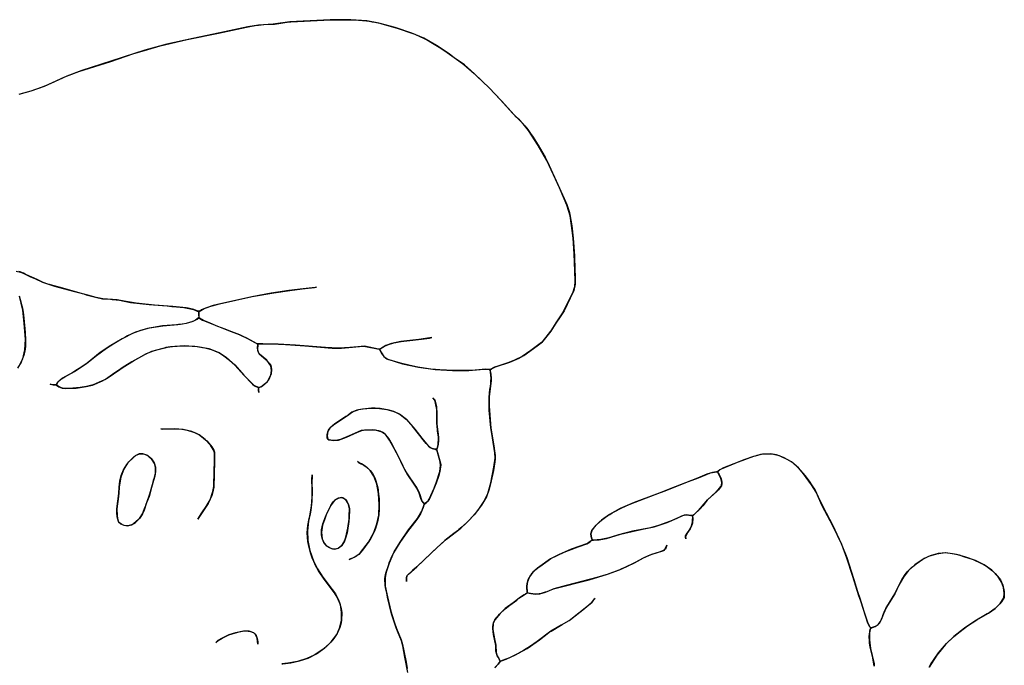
# Model space of a CAD drawing. Extents: x 0 to 8.8, y 0.1 to 11.
# Tile 11 of 11: x 3.9 to 8.3, y 8.1 to 11. Entities that reach past the tile are written whole.
import ezdxf

# ---------------------------------------------------------------- set-up
doc = ezdxf.new("R2010")
doc.units = 0

msp = doc.modelspace()

# ---------------------------------------------------------------- linework, layer by layer
for points in [[(3.9225, 9.8951), (3.9427, 9.8909), (3.9568, 9.8847), (3.9875, 9.87), (4.0094, 9.8608), (4.0412, 9.8453), (4.0948, 9.8281), (4.1782, 9.8059), (4.2247, 9.7927), (4.236, 9.7894), (4.26, 9.7828), (4.2841, 9.7767), (4.3092, 9.7707), (4.3455, 9.7689), (4.3525, 9.7685), (4.3696, 9.7671), (4.3781, 9.7659), (4.4347, 9.7545), (4.5171, 9.7452), (4.5778, 9.7407), (4.5978, 9.739), (4.6193, 9.7373), (4.6405, 9.7352), (4.6729, 9.7315), (4.6951, 9.7284), (4.7169, 9.724), (4.7402, 9.7131), (4.7405, 9.7), (4.7407, 9.6908), (4.7407, 9.6877), (4.7254, 9.6757), (4.7187, 9.6721), (4.7088, 9.6683), (4.6837, 9.6611), (4.6666, 9.658), (4.6579, 9.6568), (4.649, 9.6557), (4.6399, 9.6549), (4.5777, 9.6506), (4.5099, 9.6389), (4.4569, 9.6219), (4.4211, 9.6051), (4.4134, 9.601), (4.3965, 9.5916), (4.3456, 9.5625), (4.2982, 9.5305), (4.2397, 9.4836), (4.2047, 9.4599), (4.1898, 9.4509), (4.1757, 9.4418), (4.1298, 9.4166), (4.1092, 9.3977), (4.1029, 9.3885), (4.0946, 9.3859), (4.0845, 9.3864), (4.075, 9.389), (4.0877, 9.3863), (4.1026, 9.3854), (4.1139, 9.3772), (4.1282, 9.3717), (4.1439, 9.3699), (4.1918, 9.372), (4.2355, 9.3785), (4.2641, 9.3853), (4.3084, 9.4039), (4.3298, 9.4165), (4.3858, 9.4547), (4.4019, 9.4654), (4.4473, 9.4937), (4.5062, 9.5266), (4.5379, 9.5384), (4.5477, 9.5411), (4.5686, 9.5471), (4.5892, 9.5523), (4.6002, 9.555), (4.6107, 9.5563), (4.6217, 9.5575), (4.633, 9.5587), (4.6436, 9.5593), (4.6773, 9.5603), (4.688, 9.5603), (4.7109, 9.5594), (4.7216, 9.5588), (4.7327, 9.5572), (4.7557, 9.554), (4.7664, 9.5522), (4.7782, 9.5494), (4.7886, 9.5466), (4.8003, 9.5428), (4.8105, 9.5392), (4.8212, 9.5346), (4.8324, 9.5289), (4.8516, 9.5165), (4.8766, 9.4961), (4.8895, 9.4858), (4.9008, 9.4757), (4.9418, 9.4293), (4.9803, 9.3893), (4.9897, 9.3816), (5.0053, 9.3748), (5.008, 9.3516), (5.0067, 9.3631), (5.0088, 9.3752), (5.0179, 9.3775), (5.0252, 9.3813), (5.0478, 9.4016), (5.0619, 9.4292), (5.0653, 9.451), (5.0624, 9.4711), (5.0439, 9.496), (5.0118, 9.5235), (5.0056, 9.5336), (5.0023, 9.5507), (5.0042, 9.5689), (5.0105, 9.5694), (5.0477, 9.5694), (5.0647, 9.5691), (5.0967, 9.568), (5.128, 9.5666), (5.2137, 9.5609), (5.3362, 9.5506), (5.378, 9.5505), (5.4275, 9.555), (5.4738, 9.559), (5.4861, 9.5582), (5.5471, 9.5456), (5.5678, 9.5125), (5.5811, 9.5021), (5.6512, 9.4809), (5.7232, 9.4654), (5.7977, 9.455), (5.8755, 9.4502), (5.9481, 9.4507), (6.0175, 9.4559), (6.0389, 9.4547), (6.0423, 9.4539), (6.0449, 9.4432), (6.0463, 9.4343), (6.0475, 9.4163), (6.0474, 9.4048), (6.0466, 9.3944), (6.0397, 9.3335), (6.0385, 9.315), (6.0388, 9.2909), (6.0466, 9.1924), (6.0598, 9.1131), (6.0646, 9.0805), (6.0654, 9.0726), (6.0656, 9.067), (6.0656, 9.0533), (6.0646, 9.0426), (6.0621, 9.0234), (6.0584, 9.0036), (6.0452, 8.9436), (6.0383, 8.9152), (6.0271, 8.8856), (6.0055, 8.8486), (5.9722, 8.8056), (5.9466, 8.778), (5.9327, 8.7644), (5.9189, 8.752), (5.904, 8.7392), (5.897, 8.7334), (5.8812, 8.7213), (5.8406, 8.6896), (5.7857, 8.6401), (5.7418, 8.5977), (5.7081, 8.5662), (5.6966, 8.5557), (5.6887, 8.549), (5.6712, 8.5329), (5.6695, 8.5207), (5.6696, 8.5068), (5.6697, 8.5252), (5.672, 8.5339), (5.6776, 8.5395), (5.7149, 8.5726), (5.8062, 8.6593), (5.8488, 8.6965), (5.9119, 8.746), (5.9512, 8.7828), (5.9895, 8.8267), (6.0164, 8.8656), (6.0331, 8.9002), (6.046, 8.9478), (6.0607, 9.0188), (6.0653, 9.0578), (6.0643, 9.0825), (6.0539, 9.1489), (6.0463, 9.1942), (6.0397, 9.2728), (6.0386, 9.2957), (6.0395, 9.3316), (6.0428, 9.3671), (6.0444, 9.3789), (6.0462, 9.3917), (6.0473, 9.4038), (6.0475, 9.4163), (6.0467, 9.4296), (6.0431, 9.453), (6.049, 9.458), (6.0681, 9.4669), (6.132, 9.4885), (6.173, 9.5053), (6.1938, 9.5177), (6.2542, 9.5605), (6.2777, 9.5791), (6.3154, 9.6262), (6.3193, 9.6324), (6.3384, 9.6637), (6.3685, 9.708), (6.3858, 9.7426), (6.4139, 9.7978), (6.4222, 9.8257), (6.4241, 9.8496), (6.4228, 9.8969), (6.4201, 9.9726), (6.4151, 10.0425), (6.4083, 10.0988), (6.402, 10.1418), (6.3874, 10.1903), (6.3539, 10.2677), (6.3275, 10.325), (6.2971, 10.3899), (6.259, 10.4564), (6.2153, 10.524), (6.1917, 10.5537), (6.1742, 10.571), (6.1605, 10.584), (6.1372, 10.6084), (6.0948, 10.6559), (6.038, 10.7156), (5.957, 10.792), (5.9282, 10.8167), (5.8831, 10.8489), (5.8677, 10.8606), (5.8596, 10.867), (5.8028, 10.9045), (5.7468, 10.9362), (5.6929, 10.9596), (5.6184, 10.9849), (5.5455, 11.0043), (5.4915, 11.0136), (5.4196, 11.0187), (5.3279, 11.0181), (5.1467, 11.0095), (5.0732, 10.9988), (5.0063, 10.9954), (4.9587, 10.9873), (4.8547, 10.9651), (4.7127, 10.9355), (4.5971, 10.9092), (4.498, 10.8824), (4.4011, 10.8511), (4.3465, 10.833), (4.2168, 10.7917), (4.1498, 10.767), (4.0779, 10.7343), (4.0643, 10.7285), (4.0498, 10.7225), (4.0351, 10.7166), (3.9882, 10.7003), (3.9556, 10.6907), (3.9384, 10.6865)], [(3.9355, 10.6859), (3.9901, 10.7009), (4.0491, 10.7222), (4.1407, 10.7632), (4.2024, 10.7869), (4.3458, 10.8328), (4.4445, 10.8658), (4.5116, 10.8865), (4.5671, 10.9017), (4.6878, 10.9303), (4.8277, 10.9595), (4.9317, 10.9814), (4.9608, 10.9878), (4.9919, 10.9937), (4.999, 10.9946), (5.0065, 10.9954), (5.0315, 10.9973), (5.0783, 10.9994), (5.1444, 11.0093), (5.1513, 11.0098), (5.3291, 11.0182), (5.4049, 11.0191), (5.4538, 11.0172), (5.4904, 11.0138), (5.5025, 11.0122), (5.5156, 11.0102), (5.5275, 11.0081), (5.5499, 11.0033), (5.5499, 11.0033), (5.5595, 11.0009), (5.6282, 10.982), (5.7021, 10.9561), (5.7089, 10.9534), (5.7478, 10.9357), (5.7709, 10.9235), (5.8227, 10.8917), (5.8517, 10.8728), (5.9031, 10.8348), (5.9263, 10.8184), (5.9719, 10.778), (6.0402, 10.7135), (6.088, 10.6627), (6.1449, 10.6001), (6.1753, 10.5701), (6.1995, 10.545), (6.2129, 10.5276), (6.2243, 10.511), (6.2356, 10.4935), (6.2577, 10.4585), (6.2896, 10.4042), (6.3083, 10.3676), (6.3394, 10.2985), (6.3754, 10.2202), (6.3866, 10.1925), (6.3984, 10.1566), (6.4006, 10.1475), (6.4084, 10.0981), (6.4152, 10.0416), (6.4205, 9.9634), (6.4228, 9.899), (6.4235, 9.8756), (6.4237, 9.8361), (6.418, 9.8081), (6.4021, 9.7744), (6.3743, 9.7179), (6.357, 9.6904), (6.3371, 9.6617), (6.3151, 9.6257), (6.2798, 9.5811), (6.2737, 9.5754), (6.2258, 9.5401), (6.1871, 9.5129), (6.1521, 9.4961), (6.1417, 9.492), (6.122, 9.4849), (6.0825, 9.4715), (6.0628, 9.4648), (6.0439, 9.4544), (6.0235, 9.4559), (5.9617, 9.4512), (5.8801, 9.4498), (5.8188, 9.4529), (5.7994, 9.4547), (5.7788, 9.457), (5.7194, 9.4658), (5.6804, 9.4738), (5.6424, 9.4832), (5.5861, 9.5), (5.5735, 9.5069), (5.5607, 9.5222), (5.5497, 9.5437), (5.5541, 9.5488), (5.5631, 9.5547), (5.5707, 9.5591), (5.5885, 9.5671), (5.6132, 9.5744), (5.6212, 9.5761), (5.6292, 9.5776), (5.6372, 9.5789), (5.6454, 9.5801), (5.6706, 9.5833), (5.7366, 9.5901), (5.7721, 9.5958), (5.782, 9.5983), (5.773, 9.596), (5.7249, 9.5886), (5.6444, 9.5799), (5.6024, 9.5715), (5.5772, 9.5622), (5.5522, 9.5474), (5.5437, 9.5461), (5.4815, 9.5588), (5.451, 9.5569), (5.4158, 9.5539), (5.392, 9.5515), (5.3792, 9.5505), (5.3639, 9.5499), (5.3069, 9.5528), (5.1731, 9.5638), (5.0946, 9.568), (5.026, 9.5693), (5.0006, 9.5702), (4.9851, 9.5786), (4.9545, 9.5952), (4.9391, 9.6027), (4.9238, 9.6104), (4.8752, 9.6279), (4.8583, 9.6346), (4.8245, 9.6479), (4.781, 9.6666), (4.7608, 9.6737), (4.7429, 9.6848), (4.7408, 9.687), (4.7405, 9.7004), (4.7402, 9.7115), (4.7415, 9.714), (4.749, 9.7192), (4.7639, 9.7271), (4.7778, 9.7329), (4.7889, 9.7367), (4.7991, 9.7398), (4.8328, 9.7482), (4.9792, 9.7808), (5.0752, 9.7984), (5.1477, 9.8087), (5.2024, 9.8153), (5.257, 9.8217), (5.2666, 9.8231), (5.2602, 9.8222), (5.2075, 9.8158), (5.1432, 9.808), (5.063, 9.7962), (4.9774, 9.7804), (4.8436, 9.7506), (4.8041, 9.7409), (4.7698, 9.7296), (4.7527, 9.7213), (4.7447, 9.7162), (4.7363, 9.7152), (4.7181, 9.7236), (4.6916, 9.7288), (4.6833, 9.73), (4.6241, 9.7367), (4.5418, 9.7432), (4.4594, 9.7509), (4.4052, 9.7599), (4.3739, 9.7663), (4.3108, 9.7704), (4.28, 9.7776), (4.2496, 9.7855), (4.2199, 9.7936), (4.1211, 9.8212), (4.0868, 9.8302), (4.0718, 9.8345), (4.0641, 9.8369), (4.0484, 9.8424), (4.0406, 9.8456), (4.0167, 9.8568), (4.0028, 9.864), (3.9693, 9.8779), (3.9622, 9.8816), (3.9549, 9.8857), (3.94, 9.8917), (3.9346, 9.893)], [(3.9365, 9.7841), (3.9441, 9.7579), (3.9483, 9.7393), (3.9503, 9.7299), (3.952, 9.7203), (3.955, 9.6995), (3.9614, 9.6368), (3.9627, 9.6217), (3.9636, 9.6099), (3.9641, 9.5981), (3.9642, 9.5661), (3.9637, 9.5596), (3.9626, 9.5463), (3.9569, 9.5183), (3.9547, 9.511), (3.9454, 9.488), (3.9291, 9.4605)], [(3.9343, 9.4684), (3.9518, 9.5028), (3.9618, 9.5422), (3.9643, 9.5886), (3.9586, 9.6624), (3.952, 9.7203), (3.937, 9.7828)], [(5.6751, 8.1008), (5.6624, 8.1692), (5.6541, 8.2105), (5.6526, 8.219), (5.6476, 8.2414), (5.629, 8.2853), (5.6229, 8.3003), (5.6202, 8.3082), (5.6024, 8.3627), (5.5848, 8.4373), (5.5812, 8.4545), (5.5772, 8.472), (5.5741, 8.4886), (5.5731, 8.4967), (5.5725, 8.5128), (5.5728, 8.5207), (5.5748, 8.5365), (5.5767, 8.5445), (5.5895, 8.5835), (5.5924, 8.5915), (5.5975, 8.6046), (5.6035, 8.6185), (5.6066, 8.6254), (5.6134, 8.6392), (5.6402, 8.6834), (5.6778, 8.7374), (5.7178, 8.7888), (5.7372, 8.821), (5.7474, 8.8467), (5.7512, 8.8545), (5.7592, 8.8604), (5.7657, 8.8671), (5.7705, 8.8747), (5.7927, 8.9244), (5.8041, 8.952), (5.8181, 8.9983), (5.8221, 9.0255), (5.8194, 9.0428), (5.8051, 9.0955), (5.811, 9.1179), (5.8128, 9.1512), (5.8114, 9.1626), (5.8087, 9.1787), (5.8074, 9.1874), (5.8053, 9.2146), (5.8048, 9.2766), (5.7967, 9.3176), (5.7876, 9.3281), (5.7902, 9.3258), (5.7963, 9.319), (5.8035, 9.2878), (5.8051, 9.2568), (5.8055, 9.2109), (5.8093, 9.176), (5.8107, 9.168), (5.813, 9.1475), (5.8132, 9.1422), (5.8131, 9.1368), (5.8113, 9.1195), (5.8072, 9.1026), (5.8054, 9.0981), (5.7897, 9.0995), (5.7793, 9.1035), (5.7706, 9.1093), (5.757, 9.1242), (5.7419, 9.1425), (5.7372, 9.1484), (5.7283, 9.1597), (5.6948, 9.2025), (5.6693, 9.2308), (5.6384, 9.2547), (5.6131, 9.2674), (5.5911, 9.2733), (5.5512, 9.2808), (5.5294, 9.282), (5.5134, 9.2825), (5.472, 9.2779), (5.447, 9.2727), (5.4253, 9.2642), (5.4079, 9.2515), (5.3977, 9.2447), (5.3492, 9.2122), (5.3257, 9.193), (5.3174, 9.1787), (5.3138, 9.1588), (5.3167, 9.1432), (5.3215, 9.141), (5.344, 9.1374), (5.3646, 9.1391), (5.4012, 9.1526), (5.4502, 9.1751), (5.4701, 9.1821), (5.4775, 9.1833), (5.4928, 9.1847), (5.5013, 9.1851), (5.5294, 9.1846), (5.5442, 9.1812), (5.5588, 9.1764), (5.5705, 9.1686), (5.576, 9.1635), (5.5894, 9.146), (5.6041, 9.1214), (5.6174, 9.0958), (5.6444, 9.0431), (5.664, 9.0017), (5.6843, 8.9707), (5.6978, 8.9517), (5.7071, 8.9384), (5.7113, 8.9322), (5.716, 8.925), (5.7226, 8.9112), (5.7253, 8.9037), (5.7282, 8.8953), (5.7362, 8.8719), (5.7411, 8.8635), (5.7485, 8.8542), (5.7444, 8.838), (5.7367, 8.8198), (5.7312, 8.8089), (5.7213, 8.7932), (5.7149, 8.7843), (5.6731, 8.7311), (5.639, 8.6813), (5.6114, 8.635), (5.5917, 8.5893), (5.5782, 8.549), (5.5733, 8.5244), (5.5745, 8.4863), (5.5847, 8.4377), (5.5994, 8.3739), (5.6147, 8.326), (5.6245, 8.2966), (5.6461, 8.2458), (5.6516, 8.2253), (5.6553, 8.2043), (5.6583, 8.1894), (5.6612, 8.1751), (5.6642, 8.1607), (5.6672, 8.1463), (5.6727, 8.1173)], [(6.0641, 8.1216), (6.0792, 8.1377), (6.088, 8.1487), (6.0938, 8.1521), (6.115, 8.1596), (6.1545, 8.1774), (6.2085, 8.2078), (6.2643, 8.2461), (6.306, 8.2783), (6.3161, 8.2851), (6.3663, 8.3148), (6.3973, 8.3326), (6.4843, 8.4008), (6.4982, 8.4131), (6.5062, 8.4242), (6.5142, 8.4307), (6.5082, 8.4267), (6.5032, 8.42), (6.4976, 8.4123), (6.4651, 8.3853), (6.4027, 8.3362), (6.3611, 8.3119), (6.3149, 8.2843), (6.2542, 8.2384), (6.2242, 8.2178), (6.1934, 8.1986), (6.179, 8.1903), (6.1702, 8.1856), (6.1624, 8.1814), (6.1303, 8.1659), (6.1133, 8.159), (6.0901, 8.151), (6.0859, 8.1566), (6.0791, 8.168), (6.0756, 8.1749), (6.0731, 8.1811), (6.0696, 8.1958), (6.0685, 8.2214), (6.059, 8.2695), (6.0561, 8.2969), (6.0559, 8.3051), (6.0582, 8.323), (6.0612, 8.3296), (6.0651, 8.336), (6.074, 8.3481), (6.0789, 8.3538), (6.0855, 8.3613), (6.1101, 8.3855), (6.1311, 8.4015), (6.1419, 8.4087), (6.1626, 8.4237), (6.1726, 8.4322), (6.1833, 8.4393), (6.205, 8.4535), (6.2103, 8.4561), (6.225, 8.453), (6.2454, 8.4508), (6.2654, 8.452), (6.2906, 8.4589), (6.3268, 8.4737), (6.4861, 8.5146), (6.5682, 8.5393), (6.6332, 8.5637), (6.689, 8.5903), (6.7302, 8.6132), (6.7523, 8.6235), (6.7727, 8.6309), (6.7829, 8.6339), (6.8206, 8.6457), (6.8244, 8.6478), (6.8341, 8.6698), (6.8276, 8.6523), (6.8193, 8.6451), (6.8005, 8.6389), (6.765, 8.6282), (6.7276, 8.6117), (6.6922, 8.5918), (6.644, 8.5683), (6.6319, 8.5632), (6.6203, 8.5584), (6.5715, 8.5402), (6.5213, 8.5244), (6.3838, 8.4884), (6.3289, 8.4744), (6.2969, 8.4612), (6.2902, 8.4587), (6.2681, 8.4524), (6.2632, 8.4516), (6.2524, 8.4508), (6.2436, 8.4508), (6.2147, 8.455), (6.2108, 8.456), (6.2089, 8.4632), (6.2084, 8.4758), (6.2082, 8.4844), (6.2096, 8.4987), (6.2143, 8.516), (6.2191, 8.5263), (6.2248, 8.5357), (6.228, 8.5402), (6.2317, 8.545), (6.248, 8.5609), (6.2571, 8.5681), (6.2658, 8.5748), (6.3027, 8.6013), (6.3144, 8.6092), (6.3752, 8.6385), (6.4371, 8.6627), (6.4763, 8.676), (6.4908, 8.6843), (6.4974, 8.6898), (6.5057, 8.6923), (6.5314, 8.6933), (6.5641, 8.6997), (6.6269, 8.7183), (6.6457, 8.7233), (6.7258, 8.741), (6.7781, 8.7515), (6.8358, 8.7705), (6.88, 8.7898), (6.9015, 8.8001), (6.9166, 8.8046), (6.9329, 8.804), (6.949, 8.801), (6.9501, 8.7882), (6.9486, 8.7698), (6.9471, 8.7625), (6.9452, 8.7562), (6.9385, 8.7419), (6.9288, 8.7274), (6.9175, 8.7083), (6.9188, 8.6977), (6.9173, 8.7047), (6.9182, 8.7108), (6.9258, 8.7233), (6.9343, 8.7354), (6.9386, 8.7421), (6.9452, 8.7563), (6.949, 8.7735), (6.9505, 8.8017), (6.9758, 8.8251), (7.0014, 8.8538), (7.0168, 8.8728), (7.0574, 8.9096), (7.076, 8.9311), (7.0791, 8.9371), (7.0808, 8.9492), (7.0762, 8.9684), (7.066, 8.9885), (7.0619, 8.9981), (7.0735, 9.0083), (7.0781, 9.0112), (7.1651, 9.0463), (7.1795, 9.0518), (7.2233, 9.067), (7.231, 9.0694), (7.2388, 9.0717), (7.246, 9.0738), (7.2551, 9.0757), (7.2716, 9.0778), (7.2807, 9.0784), (7.29, 9.0785), (7.2996, 9.0783), (7.3115, 9.077), (7.3361, 9.0704), (7.3461, 9.0667), (7.3717, 9.0547), (7.3945, 9.0405), (7.4223, 9.0154), (7.4515, 8.9807), (7.4573, 8.9729), (7.4704, 8.9553), (7.4849, 8.9353), (7.4906, 8.9263), (7.4958, 8.9177), (7.5045, 8.9013), (7.5116, 8.886), (7.5315, 8.8424), (7.5769, 8.7568), (7.6142, 8.6775), (7.6389, 8.6142), (7.671, 8.5162), (7.6877, 8.4627), (7.6971, 8.4327), (7.7163, 8.3742), (7.733, 8.3206), (7.7422, 8.3039), (7.7459, 8.2984), (7.7416, 8.2773), (7.7406, 8.2467), (7.7461, 8.2072), (7.7613, 8.1389), (7.7624, 8.1289)], [(8.0078, 8.1244), (8.0162, 8.1385), (8.0244, 8.1514), (8.0335, 8.1646), (8.0502, 8.1878), (8.0764, 8.2194), (8.0855, 8.2291), (8.0948, 8.2385), (8.1234, 8.2647), (8.1333, 8.273), (8.1803, 8.3084), (8.2215, 8.3349), (8.2736, 8.3658), (8.303, 8.3868), (8.3261, 8.4092), (8.3423, 8.4339), (8.3443, 8.4555), (8.3409, 8.4805), (8.3319, 8.5041), (8.3167, 8.5281), (8.2882, 8.5574), (8.2547, 8.5811), (8.2156, 8.6009), (8.1683, 8.6173), (8.1302, 8.6284), (8.0832, 8.6356), (8.0484, 8.6326), (8.0123, 8.6221), (7.9853, 8.61), (7.9444, 8.5816), (7.9155, 8.5558), (7.8927, 8.5266), (7.8728, 8.4899), (7.8551, 8.4512), (7.8175, 8.3923), (7.8032, 8.3617), (7.7946, 8.3382), (7.7845, 8.3194), (7.7702, 8.3077), (7.7529, 8.3009), (7.7464, 8.2991), (7.7404, 8.3064), (7.733, 8.3205), (7.7016, 8.4189), (7.6939, 8.4422), (7.6666, 8.5291), (7.6396, 8.612), (7.6165, 8.672), (7.5772, 8.7562), (7.5295, 8.8459), (7.5018, 8.9061), (7.482, 8.9391), (7.4459, 8.9879), (7.4231, 9.0146), (7.3916, 9.0424), (7.3567, 9.0619), (7.3249, 9.0739), (7.298, 9.0783), (7.2625, 9.0768), (7.2222, 9.0667), (7.1527, 9.0412), (7.0871, 9.0157), (7.0715, 9.0068), (7.0643, 9.0005), (7.0562, 8.9971), (7.0382, 8.9945), (7.0125, 8.9863), (6.9717, 8.9684), (6.8716, 8.9306), (6.7997, 8.9018), (6.6882, 8.8605), (6.6259, 8.8329), (6.5779, 8.8064), (6.5416, 8.7807), (6.5112, 8.7518), (6.4999, 8.7379), (6.4964, 8.7298), (6.4948, 8.7208), (6.4969, 8.702), (6.4995, 8.6918), (6.4856, 8.6808), (6.4787, 8.677), (6.4066, 8.6512), (6.3524, 8.628), (6.3134, 8.6086), (6.2551, 8.5665), (6.2352, 8.5485), (6.2202, 8.5282), (6.2135, 8.5136), (6.211, 8.5052), (6.2092, 8.496), (6.2083, 8.4854), (6.209, 8.4588), (6.2072, 8.455), (6.2017, 8.4511), (6.196, 8.4473), (6.1742, 8.4335), (6.1655, 8.426), (6.1518, 8.4156), (6.1467, 8.4119), (6.1115, 8.3866), (6.0881, 8.3639), (6.0791, 8.3541), (6.066, 8.3374), (6.0576, 8.3209), (6.0563, 8.2921), (6.063, 8.2499), (6.0684, 8.2226), (6.0705, 8.1899), (6.0754, 8.1753), (6.0825, 8.162), (6.0889, 8.15), (6.0839, 8.1433), (6.0792, 8.1377), (6.075, 8.133), (6.065, 8.1225)], [(7.7624, 8.128), (7.7556, 8.1656), (7.7483, 8.1969), (7.7447, 8.2138), (7.7416, 8.2326), (7.7406, 8.2419), (7.7401, 8.2609), (7.7407, 8.2717), (7.7424, 8.2836), (7.7445, 8.2936), (7.7476, 8.2994), (7.751, 8.3003), (7.767, 8.3062), (7.7796, 8.3143), (7.7897, 8.3275), (7.7989, 8.3493), (7.801, 8.3557), (7.806, 8.3693), (7.8139, 8.386), (7.8186, 8.3943), (7.8309, 8.4138), (7.8551, 8.4513), (7.8783, 8.5016), (7.8851, 8.5141), (7.8977, 8.534), (7.9102, 8.5501), (7.9152, 8.5555), (7.9206, 8.561), (7.9251, 8.5654), (7.9297, 8.5696), (7.9344, 8.5736), (7.9396, 8.5778), (7.9492, 8.5854), (7.9791, 8.6063), (8.0071, 8.6201), (8.0425, 8.6314), (8.079, 8.636), (8.1121, 8.6319), (8.1425, 8.6256), (8.1615, 8.6193), (8.2048, 8.6054), (8.2425, 8.5882), (8.2498, 8.5841), (8.257, 8.5799), (8.2649, 8.5749), (8.2914, 8.555), (8.2977, 8.5492), (8.3039, 8.5431), (8.3215, 8.5216), (8.3265, 8.5141), (8.3379, 8.4903), (8.3441, 8.4621), (8.3429, 8.4356), (8.3319, 8.4159), (8.3239, 8.4065), (8.32, 8.4023), (8.3031, 8.3869), (8.2764, 8.3674), (8.2672, 8.3617), (8.2117, 8.3289), (8.1656, 8.2978), (8.1188, 8.2607), (8.0815, 8.2249), (8.0424, 8.1769), (8.0074, 8.1237)]]:
    msp.add_lwpolyline(points)
for points in [[(5.0036, 9.5686), (5.003, 9.5435), (5.0054, 9.5338), (5.0102, 9.5254), (5.0419, 9.4987), (5.0546, 9.4833), (5.0617, 9.4726), (5.0638, 9.4671), (5.0654, 9.4548), (5.0641, 9.4362), (5.0516, 9.4072), (5.0404, 9.3942), (5.0255, 9.3815), (5.0138, 9.3761), (5.0063, 9.3744), (4.9872, 9.383), (4.9432, 9.4275), (4.9015, 9.4749), (4.8631, 9.5074), (4.831, 9.5295), (4.7987, 9.5432), (4.7904, 9.5459), (4.7865, 9.5474), (4.7342, 9.5569), (4.6759, 9.5603), (4.6132, 9.5564), (4.5922, 9.5528), (4.5844, 9.5508), (4.5282, 9.5349), (4.4966, 9.5209), (4.4398, 9.4896), (4.401, 9.4649), (4.3904, 9.4576), (4.3647, 9.4395), (4.3217, 9.4109), (4.3047, 9.4023), (4.2679, 9.3865), (4.238, 9.3788), (4.2087, 9.3741), (4.1594, 9.37), (4.1303, 9.371), (4.1146, 9.3768), (4.1019, 9.3866), (4.1083, 9.3967), (4.1254, 9.4135), (4.1397, 9.4219), (4.183, 9.4465), (4.237, 9.482), (4.2598, 9.4998), (4.2818, 9.518), (4.3265, 9.5507), (4.3602, 9.5715), (4.3825, 9.5842), (4.4362, 9.6131), (4.4442, 9.617), (4.4803, 9.6303), (4.5188, 9.6406), (4.5794, 9.6509), (4.6454, 9.6556), (4.6855, 9.6616), (4.7144, 9.6705), (4.7323, 9.6801), (4.7405, 9.6864), (4.757, 9.6757), (4.7722, 9.6697), (4.8127, 9.6533), (4.8726, 9.6291), (4.9209, 9.6118), (4.9606, 9.5923), (5.0036, 9.5686)], [(5.8212, 9.0354), (5.8223, 9.0289), (5.8183, 8.9992), (5.8124, 8.9763), (5.8025, 8.9463), (5.7833, 8.9012), (5.7703, 8.8743), (5.762, 8.8628), (5.7532, 8.8558), (5.751, 8.8544), (5.7449, 8.8584), (5.7386, 8.8673), (5.7356, 8.8733), (5.7259, 8.902), (5.7161, 8.9248), (5.7043, 8.9417), (5.672, 8.9886), (5.6513, 9.0276), (5.6361, 9.0596), (5.6141, 9.1019), (5.5938, 9.1397), (5.577, 9.1624), (5.5676, 9.1715), (5.5511, 9.1796), (5.5452, 9.181), (5.519, 9.1855), (5.4813, 9.1838), (5.466, 9.1815), (5.4132, 9.1581), (5.3733, 9.1418), (5.3536, 9.1378), (5.3306, 9.1386), (5.3176, 9.1422), (5.3144, 9.1498), (5.314, 9.1644), (5.3167, 9.1769), (5.3219, 9.1882), (5.3339, 9.2005), (5.3424, 9.2076), (5.3782, 9.2321), (5.4118, 9.2542), (5.4282, 9.2658), (5.4566, 9.2756), (5.4755, 9.2787), (5.5101, 9.2824), (5.5482, 9.2811), (5.582, 9.2757), (5.6083, 9.269), (5.6235, 9.2631), (5.6415, 9.2532), (5.669, 9.2311), (5.7071, 9.1877), (5.738, 9.1475), (5.7678, 9.1124), (5.7751, 9.1063), (5.7845, 9.1015), (5.7959, 9.0982), (5.8057, 9.0937), (5.8212, 9.0354)], [(4.5698, 9.1903), (4.5784, 9.1877), (4.6136, 9.1902), (4.6315, 9.1904), (4.6483, 9.1897), (4.6646, 9.1878), (4.6726, 9.1868), (4.688, 9.1835), (4.7167, 9.1745), (4.7244, 9.1713), (4.7442, 9.1607), (4.7701, 9.1412), (4.7756, 9.1359), (4.7925, 9.1165), (4.7977, 9.1092), (4.8076, 9.0936), (4.8104, 9.0854), (4.8108, 9.0442), (4.8091, 8.9871), (4.8075, 8.9286), (4.8015, 8.9023), (4.7982, 8.8921), (4.7812, 8.8559), (4.7614, 8.8252), (4.746, 8.802), (4.7405, 8.793), (4.7362, 8.7854), (4.7533, 8.8141), (4.7725, 8.8421), (4.7901, 8.8728), (4.8032, 8.9095), (4.8073, 8.9313), (4.8092, 9.0021), (4.8107, 9.0427), (4.8107, 9.079), (4.8091, 9.0903), (4.7919, 9.1172), (4.7687, 9.1424), (4.7412, 9.1624), (4.7084, 9.1776), (4.6699, 9.187), (4.6328, 9.1903), (4.5779, 9.1878), (4.5698, 9.1903), (4.5698, 9.1903)], [(4.4705, 8.7836), (4.4498, 8.7659), (4.4383, 8.7598), (4.4278, 8.7568), (4.4168, 8.7561), (4.4056, 8.7577), (4.3948, 8.7623), (4.3857, 8.7689), (4.3804, 8.7757), (4.3743, 8.7967), (4.3726, 8.815), (4.3733, 8.832), (4.3816, 8.9006), (4.3835, 8.9285), (4.3866, 8.9553), (4.3927, 8.9805), (4.4026, 9.0063), (4.4174, 9.0306), (4.4267, 9.0421), (4.4495, 9.0642), (4.4566, 9.0699), (4.4749, 9.0779), (4.493, 9.0779), (4.5111, 9.0699), (4.5157, 9.0667), (4.528, 9.0555), (4.5404, 9.0374), (4.5458, 9.0184), (4.5465, 8.9987), (4.5432, 8.9786), (4.5374, 8.9586), (4.5287, 8.9267), (4.5173, 8.8872), (4.5065, 8.8582), (4.4933, 8.8217), (4.4877, 8.8095), (4.4754, 8.7898), (4.4705, 8.7836)], [(4.4552, 9.0689), (4.4488, 9.0636), (4.4213, 9.0356), (4.4042, 9.0089), (4.3908, 8.9732), (4.3836, 8.9293), (4.3824, 8.9042), (4.3806, 8.8864), (4.3733, 8.8317), (4.3739, 8.8012), (4.3782, 8.7822), (4.3811, 8.7744), (4.3915, 8.7645), (4.4037, 8.7585), (4.4211, 8.7561), (4.4381, 8.7598), (4.4567, 8.7708), (4.4744, 8.7885), (4.4876, 8.8093), (4.5002, 8.8412), (4.5023, 8.8474), (4.5049, 8.8542), (4.5076, 8.861), (4.5209, 8.8994), (4.5296, 8.9298), (4.5317, 8.9369), (4.5354, 8.9517), (4.5376, 8.9597), (4.54, 8.9682), (4.5455, 8.9913), (4.5458, 9.0176), (4.5413, 9.0346), (4.5286, 9.0549), (4.507, 9.0724), (4.4891, 9.0784), (4.4726, 9.0772), (4.4552, 9.0689)], [(5.4501, 9.0436), (5.4535, 9.0404), (5.4561, 9.0378), (5.4777, 9.0274), (5.4937, 9.0166), (5.507, 9.0036), (5.5171, 8.9897), (5.5254, 8.974), (5.5287, 8.9659), (5.5316, 8.9578), (5.5403, 8.9252), (5.5418, 8.9171), (5.5431, 8.909), (5.5465, 8.8771), (5.5473, 8.8612), (5.5477, 8.8454), (5.5477, 8.8291), (5.5461, 8.8058), (5.5398, 8.7737), (5.5353, 8.7583), (5.5302, 8.744), (5.5242, 8.729), (5.5095, 8.7001), (5.5008, 8.6854), (5.4726, 8.6464), (5.4557, 8.6281), (5.4349, 8.6148), (5.4193, 8.6081), (5.4134, 8.6059), (5.423, 8.6095), (5.447, 8.6217), (5.4638, 8.6364), (5.4992, 8.6833), (5.5228, 8.7265), (5.5372, 8.7651), (5.5456, 8.8033), (5.5475, 8.851), (5.5443, 8.9004), (5.5364, 8.9421), (5.5234, 8.9775), (5.5074, 9.0032), (5.4893, 9.0196), (5.4678, 9.0326), (5.4581, 9.0369), (5.4501, 9.0436)], [(7.0809, 8.9439), (7.0784, 8.9354), (7.0653, 8.9176), (7.0605, 8.9125), (7.0555, 8.9075), (7.0147, 8.8705), (6.9947, 8.845), (6.9832, 8.8324), (6.9674, 8.8173), (6.9593, 8.8101), (6.9513, 8.8024), (6.9418, 8.8023), (6.9305, 8.8043), (6.92, 8.8047), (6.9111, 8.8035), (6.8877, 8.7934), (6.85, 8.7762), (6.7973, 8.7569), (6.7608, 8.7473), (6.6807, 8.7315), (6.6173, 8.7156), (6.5891, 8.707), (6.568, 8.7005), (6.5611, 8.6988), (6.554, 8.6972), (6.5392, 8.6944), (6.5229, 8.6926), (6.504, 8.6924), (6.4995, 8.6944), (6.4984, 8.697), (6.4954, 8.7089), (6.4947, 8.7198), (6.4982, 8.735), (6.5173, 8.7585), (6.5327, 8.7732), (6.5419, 8.7809), (6.5593, 8.7941), (6.5693, 8.8009), (6.5789, 8.8071), (6.5887, 8.8131), (6.5988, 8.8188), (6.6296, 8.8349), (6.6516, 8.8451), (6.6728, 8.8543), (6.7817, 8.8953), (6.8344, 8.9154), (6.9316, 8.9539), (6.9765, 8.9706), (7.0116, 8.986), (7.0169, 8.9882), (7.0238, 8.9906), (7.0298, 8.9924), (7.0469, 8.9961), (7.0595, 8.9973), (7.0662, 8.9881), (7.074, 8.9738), (7.0772, 8.966), (7.0806, 8.9512), (7.0809, 8.9439)], [(5.2477, 8.9834), (5.2472, 8.9795), (5.2463, 8.9489), (5.2469, 8.9104), (5.2461, 8.8661), (5.2413, 8.8255), (5.2381, 8.8094), (5.2313, 8.7765), (5.2256, 8.7336), (5.2274, 8.6899), (5.2364, 8.646), (5.2542, 8.5955), (5.2709, 8.563), (5.2949, 8.526), (5.3368, 8.4715), (5.351, 8.4519), (5.3642, 8.4273), (5.37, 8.4134), (5.3769, 8.3869), (5.3792, 8.3679), (5.3785, 8.3333), (5.3755, 8.3162), (5.3711, 8.3016), (5.3597, 8.2741), (5.3444, 8.252), (5.338, 8.244), (5.3313, 8.2364), (5.3244, 8.2291), (5.3174, 8.2222), (5.3102, 8.2155), (5.2954, 8.2032), (5.256, 8.1777), (5.2239, 8.1628), (5.1818, 8.1493), (5.1389, 8.1413), (5.1113, 8.1387), (5.1164, 8.1391), (5.152, 8.1437), (5.1912, 8.152), (5.2287, 8.1649), (5.2662, 8.1836), (5.3037, 8.2099), (5.3318, 8.237), (5.3575, 8.2702), (5.37, 8.2989), (5.3785, 8.3345), (5.379, 8.3697), (5.3732, 8.4031), (5.3595, 8.4366), (5.3475, 8.4566), (5.3011, 8.5174), (5.2755, 8.555), (5.262, 8.5789), (5.2541, 8.5958), (5.2503, 8.6047), (5.2469, 8.6135), (5.2406, 8.6313), (5.233, 8.6585), (5.2276, 8.6865), (5.2253, 8.7253), (5.2277, 8.7569), (5.2337, 8.7894), (5.2361, 8.8009), (5.244, 8.8442), (5.2467, 8.8852), (5.2466, 8.9244), (5.2464, 8.962), (5.2477, 8.9834)], [(5.3821, 8.8815), (5.3799, 8.8822), (5.3649, 8.8803), (5.3473, 8.8698), (5.3298, 8.8452), (5.312, 8.8091), (5.3039, 8.7871), (5.2932, 8.7585), (5.2882, 8.7271), (5.2921, 8.6984), (5.3013, 8.6792), (5.3146, 8.6647), (5.3334, 8.654), (5.3474, 8.6512), (5.3638, 8.6554), (5.3795, 8.6679), (5.3904, 8.684), (5.3984, 8.7052), (5.4064, 8.7449), (5.412, 8.7856), (5.413, 8.802), (5.4137, 8.8315), (5.4078, 8.8557), (5.3971, 8.8723), (5.3846, 8.8805), (5.3821, 8.8815)], [(5.3918, 8.6867), (5.3799, 8.6683), (5.3657, 8.6563), (5.3568, 8.6525), (5.3403, 8.6519), (5.3212, 8.6597), (5.3134, 8.6656), (5.2997, 8.6813), (5.2928, 8.6957), (5.29, 8.7065), (5.2885, 8.7157), (5.2886, 8.7374), (5.295, 8.7647), (5.3083, 8.7999), (5.3123, 8.81), (5.3304, 8.8464), (5.3416, 8.8635), (5.3558, 8.8762), (5.3699, 8.8816), (5.3779, 8.8822), (5.387, 8.8796), (5.3959, 8.8735), (5.4023, 8.8659), (5.4069, 8.858), (5.41, 8.8498), (5.4136, 8.8338), (5.414, 8.8252), (5.4126, 8.7942), (5.4113, 8.7758), (5.4031, 8.7239), (5.3954, 8.6957), (5.3918, 8.6867)], [(4.8739, 8.2687), (4.8416, 8.2514), (4.8257, 8.2425), (4.8165, 8.2342), (4.8263, 8.2429), (4.8446, 8.2531), (4.8745, 8.2691), (4.9143, 8.2808), (4.9278, 8.2839), (4.9428, 8.2861), (4.9499, 8.2864), (4.9718, 8.2836), (4.9864, 8.2773), (4.9913, 8.2733), (4.9964, 8.2659), (4.9999, 8.2568), (5.0023, 8.2469), (5.0036, 8.2361), (5.0044, 8.2274), (5.0008, 8.2536), (4.9936, 8.2705), (4.9863, 8.2774), (4.9649, 8.2851), (4.9395, 8.2856), (4.9043, 8.2779), (4.8739, 8.2688), (4.8739, 8.2687)]]:
    msp.add_lwpolyline(points, close=True)

doc.saveas('drawing.dxf')
